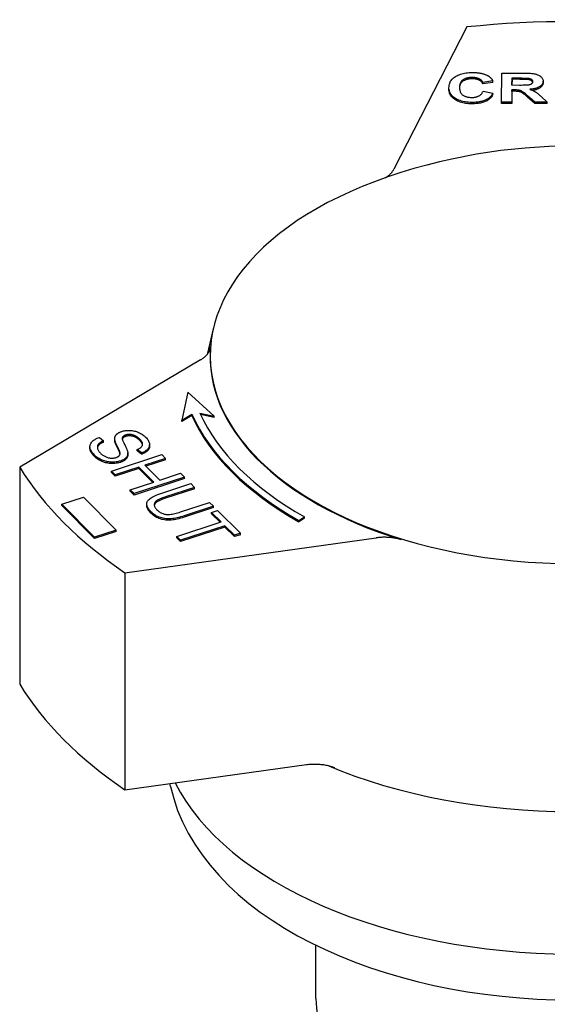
# Model space of a CAD drawing. Header units: millimetres. Extents: x 112 to 395, y 16 to 437.
# Tile 24 of 25: x 329 to 361, y 263 to 322. Entities that reach past the tile are written whole.
import ezdxf

# ---------------------------------------------------------------- set-up
doc = ezdxf.new("R2010")
doc.units = ezdxf.units.MM
doc.layers.add('Detail', color=2, linetype='Continuous')

msp = doc.modelspace()

# ---------------------------------------------------------------- linework, layer by layer
at = {"layer": 'Detail'}
for p, q in [((355.746, 321.894), (351.331, 313.3)), ((357.839, 317.361), (357.851, 319.11)), ((357.851, 319.11), (359.148, 319.107)), ((358.462, 318.369), (358.465, 318.813)), ((358.465, 318.731), (358.463, 318.369)), ((358.465, 318.813), (358.946, 318.812)), ((358.465, 318.731), (358.465, 318.813)), ((358.946, 318.73), (358.465, 318.731)), ((359.397, 318.724), (359.397, 318.805)), ((354.658, 318.139), (354.658, 318.221)), ((357.308, 318.63), (356.699, 318.548)), ((356.699, 318.466), (356.699, 318.548)), ((357.308, 318.548), (356.699, 318.466)), ((357.308, 318.548), (357.308, 318.63)), ((358.918, 318.368), (358.462, 318.369)), ((360.344, 318.535), (360.344, 318.616)), ((356.716, 318.008), (357.313, 317.898)), ((357.313, 317.816), (357.313, 317.898)), ((358.46, 318.09), (358.455, 317.36)), ((358.46, 318.008), (358.455, 317.278)), ((358.586, 318.09), (358.46, 318.09)), ((358.46, 318.008), (358.46, 318.09)), ((358.586, 318.008), (358.46, 318.008)), ((359.847, 317.356), (359.406, 317.739)), ((359.847, 317.274), (359.406, 317.657)), ((360.215, 317.697), (360.584, 317.355)), ((358.455, 317.36), (357.839, 317.361)), ((357.839, 317.279), (357.839, 317.361)), ((358.455, 317.278), (357.839, 317.279)), ((358.455, 317.278), (358.455, 317.36)), ((360.584, 317.355), (359.847, 317.356)), ((359.847, 317.274), (359.847, 317.356)), ((360.584, 317.273), (359.847, 317.274)), ((360.584, 317.273), (360.584, 317.355)), ((340.447, 303.739), (340.061, 302.121)), ((339.658, 301.786), (328.742, 295.31)), ((338.895, 299.848), (338.525, 298.141)), ((340.482, 298.388), (338.895, 299.848)), ((338.525, 298.141), (339.128, 298.51)), ((339.128, 298.428), (339.128, 298.51)), ((339.616, 298.572), (340.482, 298.388)), ((339.128, 298.428), (338.525, 298.059)), ((338.525, 298.059), (338.525, 298.141)), ((340.482, 298.306), (339.658, 298.481)), ((340.482, 298.306), (340.482, 298.388)), ((333.552, 297.108), (333.802, 296.901)), ((333.802, 296.819), (333.802, 296.901)), ((334.479, 296.946), (334.479, 297.028)), ((334.48, 296.916), (334.48, 296.998)), ((334.939, 297.01), (334.939, 297.092)), ((332.982, 296.462), (332.982, 296.544)), ((334.787, 296.155), (334.787, 296.237)), ((335.27, 296.066), (335.27, 296.148)), ((336.091, 296.168), (335.841, 296.378)), ((335.841, 296.297), (335.841, 296.378)), ((336.091, 296.086), (335.841, 296.297)), ((336.091, 296.086), (336.091, 296.168)), ((336.586, 296.58), (336.586, 296.662)), ((334.283, 295.076), (337.321, 296.072)), ((337.551, 295.841), (336.303, 295.432)), ((337.551, 295.759), (336.365, 295.37)), ((337.321, 296.072), (337.551, 295.841)), ((337.551, 295.759), (337.551, 295.841)), ((328.742, 295.31), (328.742, 282.204)), ((334.513, 294.844), (334.283, 295.076)), ((334.283, 294.994), (334.283, 295.076)), ((334.513, 294.763), (334.283, 294.994)), ((335.944, 295.314), (334.513, 294.844)), ((335.944, 295.232), (334.513, 294.763)), ((336.845, 294.411), (335.944, 295.314)), ((335.944, 295.232), (335.944, 295.314)), ((336.783, 294.391), (335.944, 295.232)), ((336.303, 295.432), (337.204, 294.529)), ((337.204, 294.529), (338.452, 294.938)), ((338.452, 294.938), (338.682, 294.707)), ((334.513, 294.763), (334.513, 294.844)), ((335.414, 293.941), (336.845, 294.411)), ((338.682, 294.707), (335.644, 293.71)), ((338.682, 294.625), (335.644, 293.628)), ((338.682, 294.625), (338.682, 294.707)), ((335.644, 293.71), (335.414, 293.941)), ((335.414, 293.859), (335.414, 293.941)), ((335.644, 293.628), (335.414, 293.859)), ((337.314, 293.743), (339.069, 294.319)), ((339.3, 294.088), (337.547, 293.513)), ((339.3, 294.006), (337.547, 293.431)), ((339.069, 294.319), (339.3, 294.088)), ((339.3, 294.006), (339.3, 294.088)), ((331.284, 293.074), (332.588, 293.499)), ((332.588, 293.499), (334.567, 291.505)), ((335.644, 293.628), (335.644, 293.71)), ((338.453, 292.604), (340.206, 293.18)), ((340.206, 293.18), (340.436, 292.949)), ((333.263, 291.08), (331.284, 293.074)), ((331.284, 292.992), (331.284, 293.074)), ((333.263, 290.998), (331.284, 292.992)), ((336.415, 292.999), (336.415, 293.081)), ((340.436, 292.949), (338.681, 292.373)), ((340.436, 292.867), (338.681, 292.291)), ((340.33, 292.577), (340.689, 292.695)), ((340.903, 292.003), (340.33, 292.577)), ((340.33, 292.495), (340.33, 292.577)), ((340.436, 292.867), (340.436, 292.949)), ((340.689, 292.695), (342.067, 291.314)), ((338.224, 291.124), (340.903, 292.003)), ((340.841, 291.983), (340.33, 292.495)), ((345.588, 292.097), (345.939, 292.302)), ((345.939, 292.22), (345.588, 292.015)), ((345.588, 292.015), (345.588, 292.097)), ((345.939, 292.22), (345.939, 292.302)), ((334.567, 291.505), (333.263, 291.08)), ((334.567, 291.423), (333.263, 290.998)), ((334.567, 291.423), (334.567, 291.505)), ((341.133, 291.772), (338.454, 290.893)), ((341.133, 291.69), (338.454, 290.811)), ((341.708, 291.196), (341.133, 291.772)), ((341.133, 291.69), (341.133, 291.772)), ((341.708, 291.114), (341.133, 291.69)), ((333.263, 290.998), (333.263, 291.08)), ((335.098, 288.938), (350.27, 291.04)), ((338.454, 290.893), (338.224, 291.124)), ((338.224, 291.042), (338.224, 291.124)), ((338.454, 290.811), (338.224, 291.042)), ((338.454, 290.811), (338.454, 290.893)), ((342.067, 291.314), (341.708, 291.196)), ((342.067, 291.232), (341.708, 291.114)), ((341.708, 291.114), (341.708, 291.196)), ((342.067, 291.232), (342.067, 291.314)), ((335.098, 288.938), (335.098, 275.831)), ((335.098, 275.831), (346.05, 277.349)), ((337.852, 276.019), (337.811, 276.207)), ((346.627, 263.232), (346.627, 266.436))]:
    msp.add_line(p, q, dxfattribs=at)
at = {"layer": 'Detail', "flags": 128}
for points in [[(354.658, 318.227), (354.661, 318.298), (354.67, 318.367), (354.684, 318.433), (354.703, 318.497), (354.728, 318.557), (354.759, 318.615), (354.795, 318.67), (354.836, 318.723), (354.883, 318.772), (354.935, 318.819), (354.992, 318.863), (355.055, 318.905), (355.123, 318.943), (355.194, 318.978), (355.268, 319.01), (355.346, 319.038), (355.427, 319.063), (355.512, 319.085), (355.6, 319.103), (355.691, 319.118), (355.786, 319.129), (355.884, 319.137), (355.986, 319.142), (356.091, 319.144)], [(356.059, 318.842), (356.004, 318.842), (355.95, 318.839), (355.897, 318.834), (355.847, 318.827), (355.798, 318.819), (355.752, 318.808), (355.706, 318.796), (355.663, 318.781), (355.621, 318.765), (355.582, 318.747), (355.544, 318.726), (355.507, 318.704), (355.473, 318.68), (355.442, 318.653), (355.414, 318.624), (355.389, 318.592), (355.367, 318.558), (355.347, 318.522), (355.331, 318.483), (355.317, 318.442), (355.307, 318.398), (355.299, 318.352), (355.294, 318.303), (355.293, 318.252)], [(356.059, 318.76), (356.005, 318.76), (355.952, 318.757), (355.902, 318.753), (355.852, 318.746), (355.805, 318.738), (355.759, 318.728), (355.715, 318.716), (355.672, 318.703), (355.631, 318.687), (355.592, 318.67), (355.555, 318.651), (355.519, 318.63), (355.485, 318.607), (355.454, 318.582), (355.425, 318.554), (355.399, 318.524), (355.376, 318.492), (355.356, 318.458), (355.339, 318.421), (355.324, 318.382), (355.312, 318.341), (355.303, 318.297), (355.297, 318.251), (355.293, 318.203)], [(356.699, 318.548), (356.689, 318.57), (356.678, 318.591), (356.665, 318.612), (356.651, 318.632), (356.634, 318.651), (356.617, 318.669), (356.597, 318.687), (356.576, 318.704), (356.553, 318.72), (356.529, 318.735), (356.503, 318.749), (356.475, 318.763), (356.446, 318.775), (356.416, 318.787), (356.384, 318.797), (356.352, 318.807), (356.319, 318.815), (356.285, 318.822), (356.25, 318.828), (356.214, 318.833), (356.177, 318.837), (356.139, 318.84), (356.099, 318.842), (356.059, 318.842)], [(356.699, 318.466), (356.689, 318.488), (356.678, 318.509), (356.665, 318.53), (356.651, 318.55), (356.634, 318.569), (356.617, 318.588), (356.597, 318.605), (356.576, 318.622), (356.553, 318.638), (356.529, 318.653), (356.503, 318.667), (356.475, 318.681), (356.446, 318.693), (356.416, 318.705), (356.384, 318.715), (356.352, 318.725), (356.319, 318.733), (356.285, 318.74), (356.25, 318.746), (356.214, 318.751), (356.177, 318.755), (356.139, 318.758), (356.099, 318.76), (356.059, 318.76)], [(356.091, 319.144), (356.138, 319.143), (356.183, 319.142), (356.228, 319.14), (356.272, 319.138), (356.315, 319.135), (356.357, 319.131), (356.399, 319.127), (356.44, 319.122), (356.481, 319.116), (356.52, 319.11), (356.559, 319.103), (356.597, 319.095), (356.635, 319.087), (356.672, 319.078), (356.708, 319.068), (356.743, 319.058), (356.777, 319.047), (356.811, 319.036), (356.844, 319.023), (356.877, 319.01), (356.908, 318.997), (356.939, 318.983), (356.97, 318.968), (356.999, 318.952)], [(356.999, 318.952), (357.016, 318.943), (357.033, 318.933), (357.049, 318.923), (357.065, 318.912), (357.081, 318.901), (357.096, 318.89), (357.111, 318.878), (357.125, 318.866), (357.139, 318.854), (357.153, 318.842), (357.166, 318.829), (357.18, 318.816), (357.192, 318.802), (357.205, 318.788), (357.217, 318.774), (357.228, 318.759), (357.239, 318.744), (357.25, 318.729), (357.261, 318.713), (357.271, 318.697), (357.281, 318.681), (357.291, 318.664), (357.3, 318.648), (357.308, 318.63)], [(358.946, 318.812), (358.977, 318.812), (359.007, 318.812), (359.035, 318.812), (359.063, 318.811), (359.089, 318.811), (359.115, 318.811), (359.139, 318.811), (359.163, 318.811), (359.185, 318.811), (359.206, 318.81), (359.227, 318.81), (359.246, 318.81), (359.264, 318.81), (359.282, 318.809), (359.298, 318.809), (359.313, 318.809), (359.327, 318.808), (359.34, 318.808), (359.352, 318.808), (359.363, 318.807), (359.373, 318.807), (359.382, 318.806), (359.39, 318.806), (359.397, 318.805)], [(359.397, 318.724), (359.39, 318.724), (359.382, 318.724), (359.373, 318.725), (359.363, 318.725), (359.352, 318.726), (359.34, 318.726), (359.327, 318.726), (359.313, 318.727), (359.298, 318.727), (359.282, 318.727), (359.264, 318.728), (359.246, 318.728), (359.227, 318.728), (359.206, 318.728), (359.185, 318.729), (359.163, 318.729), (359.139, 318.729), (359.115, 318.729), (359.089, 318.729), (359.063, 318.729), (359.035, 318.73), (359.007, 318.73), (358.977, 318.73), (358.946, 318.73)], [(359.148, 319.107), (359.267, 319.106), (359.377, 319.104), (359.478, 319.1), (359.571, 319.095), (359.656, 319.088), (359.732, 319.079), (359.8, 319.07), (359.859, 319.058), (359.913, 319.045), (359.964, 319.03), (360.012, 319.012), (360.058, 318.992), (360.101, 318.97), (360.141, 318.946), (360.178, 318.919), (360.213, 318.89), (360.244, 318.86), (360.271, 318.828), (360.293, 318.795), (360.312, 318.761), (360.326, 318.726), (360.337, 318.69), (360.343, 318.652), (360.344, 318.614)], [(359.397, 318.805), (359.422, 318.803), (359.445, 318.799), (359.467, 318.795), (359.489, 318.791), (359.51, 318.786), (359.529, 318.78), (359.548, 318.774), (359.566, 318.768), (359.583, 318.761), (359.599, 318.753), (359.614, 318.744), (359.628, 318.736), (359.641, 318.726), (359.653, 318.716), (359.664, 318.706), (359.674, 318.695), (359.682, 318.684), (359.69, 318.672), (359.696, 318.66), (359.701, 318.648), (359.705, 318.635), (359.707, 318.621), (359.709, 318.607), (359.71, 318.593)], [(359.705, 318.552), (359.701, 318.564), (359.697, 318.575), (359.692, 318.586), (359.686, 318.596), (359.679, 318.606), (359.671, 318.616), (359.663, 318.625), (359.653, 318.634), (359.643, 318.643), (359.632, 318.651), (359.619, 318.659), (359.607, 318.667), (359.593, 318.674), (359.579, 318.68), (359.564, 318.687), (359.548, 318.692), (359.532, 318.698), (359.515, 318.703), (359.497, 318.707), (359.478, 318.711), (359.459, 318.715), (359.439, 318.718), (359.419, 318.721), (359.397, 318.724)], [(356.042, 317.336), (355.942, 317.338), (355.846, 317.343), (355.752, 317.351), (355.661, 317.363), (355.574, 317.378), (355.489, 317.396), (355.408, 317.418), (355.329, 317.443), (355.254, 317.471), (355.181, 317.503), (355.111, 317.538), (355.045, 317.576), (354.983, 317.617), (354.926, 317.66), (354.875, 317.706), (354.829, 317.754), (354.788, 317.805), (354.753, 317.858), (354.724, 317.914), (354.7, 317.971), (354.681, 318.032), (354.668, 318.094), (354.66, 318.159), (354.658, 318.227)], [(356.042, 317.254), (355.942, 317.256), (355.846, 317.261), (355.752, 317.269), (355.661, 317.281), (355.574, 317.296), (355.489, 317.315), (355.408, 317.336), (355.329, 317.361), (355.254, 317.389), (355.181, 317.421), (355.111, 317.456), (355.045, 317.494), (354.983, 317.535), (354.926, 317.579), (354.875, 317.624), (354.829, 317.673), (354.788, 317.723), (354.753, 317.776), (354.724, 317.832), (354.7, 317.89), (354.681, 317.95), (354.668, 318.012), (354.66, 318.078), (354.658, 318.145)], [(355.293, 318.252), (355.294, 318.198), (355.298, 318.147), (355.305, 318.098), (355.314, 318.052), (355.327, 318.009), (355.343, 317.968), (355.361, 317.93), (355.383, 317.894), (355.407, 317.861), (355.434, 317.831), (355.464, 317.804), (355.497, 317.779), (355.533, 317.756), (355.57, 317.736), (355.609, 317.717), (355.649, 317.7), (355.692, 317.686), (355.736, 317.673), (355.782, 317.662), (355.829, 317.653), (355.879, 317.646), (355.93, 317.641), (355.982, 317.638), (356.037, 317.637)], [(359.71, 318.593), (359.708, 318.573), (359.705, 318.555), (359.7, 318.537), (359.693, 318.521), (359.684, 318.505), (359.674, 318.489), (359.661, 318.475), (359.646, 318.462), (359.629, 318.449), (359.611, 318.437), (359.592, 318.427), (359.571, 318.417), (359.548, 318.408), (359.525, 318.4), (359.499, 318.394), (359.472, 318.388), (359.439, 318.383), (359.396, 318.379), (359.342, 318.375), (359.278, 318.372), (359.204, 318.37), (359.119, 318.369), (359.023, 318.368), (358.918, 318.368)], [(360.344, 318.614), (360.343, 318.582), (360.338, 318.551), (360.331, 318.52), (360.321, 318.491), (360.308, 318.462), (360.293, 318.435), (360.275, 318.408), (360.253, 318.383), (360.229, 318.358), (360.203, 318.334), (360.173, 318.312), (360.141, 318.29), (360.106, 318.269), (360.068, 318.25), (360.028, 318.232), (359.984, 318.215), (359.938, 318.2), (359.889, 318.185), (359.837, 318.173), (359.783, 318.161), (359.725, 318.151), (359.665, 318.143), (359.602, 318.135), (359.537, 318.129)], [(359.537, 318.129), (359.569, 318.118), (359.601, 318.106), (359.632, 318.095), (359.662, 318.083), (359.691, 318.071), (359.719, 318.059), (359.746, 318.046), (359.772, 318.034), (359.797, 318.021), (359.821, 318.008), (359.844, 317.995), (359.866, 317.982), (359.888, 317.967), (359.911, 317.951), (359.936, 317.934), (359.962, 317.914), (359.989, 317.893), (360.018, 317.87), (360.048, 317.846), (360.079, 317.819), (360.111, 317.791), (360.144, 317.762), (360.179, 317.73), (360.215, 317.697)], [(360.344, 318.532), (360.343, 318.503), (360.34, 318.475), (360.334, 318.448), (360.326, 318.422), (360.316, 318.396), (360.303, 318.371), (360.289, 318.347), (360.272, 318.323), (360.253, 318.3), (360.232, 318.278), (360.208, 318.257), (360.183, 318.237), (360.155, 318.217), (360.125, 318.198), (360.092, 318.18), (360.058, 318.163), (360.021, 318.147), (359.982, 318.132), (359.941, 318.119), (359.898, 318.106), (359.852, 318.094), (359.805, 318.084), (359.755, 318.074), (359.702, 318.066)], [(356.037, 317.637), (356.077, 317.638), (356.117, 317.639), (356.156, 317.642), (356.193, 317.647), (356.23, 317.652), (356.266, 317.659), (356.301, 317.667), (356.335, 317.676), (356.368, 317.687), (356.4, 317.699), (356.431, 317.712), (356.461, 317.726), (356.489, 317.742), (356.517, 317.759), (356.543, 317.777), (356.568, 317.797), (356.591, 317.819), (356.613, 317.841), (356.634, 317.865), (356.653, 317.891), (356.671, 317.918), (356.687, 317.946), (356.702, 317.976), (356.716, 318.008)], [(357.313, 317.898), (357.288, 317.851), (357.261, 317.807), (357.232, 317.764), (357.2, 317.724), (357.165, 317.685), (357.128, 317.649), (357.089, 317.614), (357.046, 317.582), (357.002, 317.552), (356.955, 317.523), (356.905, 317.497), (356.853, 317.473), (356.798, 317.451), (356.741, 317.431), (356.682, 317.413), (356.62, 317.396), (356.556, 317.382), (356.49, 317.37), (356.421, 317.359), (356.35, 317.35), (356.276, 317.344), (356.201, 317.339), (356.122, 317.336), (356.042, 317.336)], [(357.313, 317.816), (357.288, 317.77), (357.261, 317.725), (357.232, 317.682), (357.2, 317.642), (357.165, 317.603), (357.128, 317.567), (357.089, 317.532), (357.046, 317.5), (357.002, 317.47), (356.955, 317.442), (356.905, 317.415), (356.853, 317.391), (356.798, 317.369), (356.741, 317.349), (356.682, 317.331), (356.62, 317.314), (356.556, 317.3), (356.49, 317.288), (356.421, 317.277), (356.35, 317.269), (356.276, 317.262), (356.201, 317.257), (356.122, 317.255), (356.042, 317.254)], [(359.406, 317.739), (359.349, 317.787), (359.297, 317.832), (359.249, 317.871), (359.206, 317.906), (359.168, 317.935), (359.134, 317.961), (359.105, 317.981), (359.081, 317.997), (359.059, 318.01), (359.037, 318.021), (359.015, 318.032), (358.992, 318.042), (358.969, 318.05), (358.945, 318.058), (358.921, 318.064), (358.897, 318.07), (358.871, 318.074), (358.841, 318.078), (358.807, 318.082), (358.77, 318.085), (358.73, 318.087), (358.685, 318.089), (358.637, 318.09), (358.586, 318.09)], [(359.406, 317.657), (359.349, 317.706), (359.297, 317.75), (359.249, 317.789), (359.206, 317.824), (359.168, 317.854), (359.134, 317.879), (359.105, 317.899), (359.081, 317.915), (359.059, 317.928), (359.037, 317.94), (359.015, 317.95), (358.992, 317.96), (358.969, 317.969), (358.945, 317.976), (358.921, 317.983), (358.897, 317.988), (358.871, 317.993), (358.841, 317.997), (358.807, 318), (358.77, 318.003), (358.73, 318.005), (358.685, 318.007), (358.637, 318.008), (358.586, 318.008)], [(374.094, 312.545), (373.29, 312.835), (372.497, 313.099), (371.714, 313.337), (370.941, 313.553), (370.176, 313.746), (369.419, 313.919), (367.927, 314.208), (366.457, 314.427), (365.004, 314.579), (363.563, 314.669), (362.127, 314.699), (360.692, 314.669), (359.251, 314.579), (357.798, 314.427), (356.328, 314.208), (354.836, 313.919), (354.079, 313.746), (353.314, 313.553), (352.541, 313.337), (351.758, 313.099), (350.965, 312.835), (350.161, 312.545)], [(350.781, 312.771), (350.813, 312.789), (350.844, 312.808), (350.875, 312.827), (350.904, 312.847), (350.933, 312.867), (350.962, 312.887), (350.989, 312.908), (351.016, 312.929), (351.042, 312.95), (351.067, 312.971), (351.091, 312.993), (351.115, 313.015), (351.138, 313.038), (351.159, 313.06), (351.181, 313.083), (351.201, 313.107), (351.22, 313.13), (351.239, 313.154), (351.256, 313.177), (351.273, 313.202), (351.289, 313.226), (351.304, 313.25), (351.318, 313.275), (351.331, 313.3)], [(339.658, 301.786), (339.702, 301.812), (339.744, 301.84), (339.785, 301.868), (339.825, 301.897), (339.863, 301.927), (339.899, 301.957), (339.934, 301.988), (339.968, 302.019), (339.999, 302.051), (340.029, 302.083), (340.057, 302.116), (340.084, 302.15), (340.109, 302.184), (340.132, 302.218), (340.153, 302.253), (340.172, 302.288), (340.19, 302.323), (340.206, 302.359), (340.219, 302.395), (340.231, 302.431), (340.241, 302.467), (340.249, 302.503), (340.255, 302.54), (340.259, 302.577)], [(334.48, 296.998), (334.479, 297.025), (334.479, 297.051), (334.481, 297.076), (334.485, 297.101), (334.491, 297.125), (334.498, 297.149), (334.507, 297.172), (334.518, 297.194), (334.53, 297.216), (334.544, 297.237), (334.559, 297.257), (334.577, 297.277), (334.595, 297.296), (334.615, 297.314), (334.637, 297.332), (334.66, 297.349), (334.684, 297.366), (334.71, 297.381), (334.737, 297.396), (334.765, 297.411), (334.795, 297.425), (334.826, 297.438), (334.859, 297.45), (334.893, 297.462)], [(334.893, 297.462), (334.952, 297.479), (335.012, 297.494), (335.073, 297.507), (335.135, 297.516), (335.199, 297.523), (335.264, 297.527), (335.331, 297.529), (335.399, 297.528), (335.467, 297.524), (335.534, 297.517), (335.6, 297.507), (335.666, 297.493), (335.731, 297.477), (335.795, 297.457), (335.858, 297.434), (335.921, 297.408), (335.981, 297.38), (336.04, 297.349), (336.096, 297.317), (336.151, 297.282), (336.202, 297.245), (336.252, 297.206), (336.3, 297.165), (336.345, 297.122)], [(333.266, 296.027), (333.21, 296.086), (333.16, 296.143), (333.116, 296.2), (333.079, 296.255), (333.047, 296.309), (333.022, 296.362), (333.003, 296.413), (332.99, 296.464), (332.984, 296.513), (332.983, 296.561), (332.988, 296.609), (332.999, 296.655), (333.016, 296.701), (333.039, 296.746), (333.067, 296.79), (333.102, 296.833), (333.142, 296.874), (333.186, 296.914), (333.236, 296.951), (333.29, 296.986), (333.348, 297.02), (333.412, 297.051), (333.48, 297.081), (333.552, 297.108)], [(333.802, 296.901), (333.751, 296.878), (333.703, 296.855), (333.659, 296.831), (333.62, 296.807), (333.584, 296.782), (333.552, 296.757), (333.523, 296.731), (333.499, 296.705), (333.479, 296.679), (333.462, 296.651), (333.448, 296.621), (333.439, 296.59), (333.433, 296.558), (333.431, 296.524), (333.433, 296.489), (333.438, 296.453), (333.447, 296.416), (333.459, 296.378), (333.476, 296.341), (333.496, 296.304), (333.52, 296.267), (333.548, 296.23), (333.579, 296.193), (333.614, 296.155)], [(333.802, 296.819), (333.774, 296.807), (333.747, 296.794), (333.721, 296.782), (333.696, 296.769), (333.673, 296.756), (333.65, 296.743), (333.629, 296.73), (333.608, 296.717), (333.589, 296.704), (333.571, 296.691), (333.554, 296.677), (333.539, 296.664), (333.524, 296.65), (333.51, 296.636), (333.498, 296.622), (333.486, 296.608), (333.476, 296.593), (333.467, 296.578), (333.459, 296.563), (333.451, 296.547), (333.445, 296.531), (333.44, 296.514), (333.436, 296.497), (333.434, 296.479)], [(334.48, 296.916), (334.479, 296.917), (334.479, 296.919), (334.479, 296.92), (334.479, 296.921), (334.479, 296.922), (334.479, 296.924), (334.479, 296.925), (334.479, 296.926), (334.479, 296.927), (334.479, 296.929), (334.479, 296.93), (334.479, 296.931), (334.479, 296.932), (334.479, 296.934), (334.479, 296.935), (334.479, 296.936), (334.479, 296.937), (334.479, 296.939), (334.479, 296.94), (334.479, 296.941), (334.479, 296.942), (334.479, 296.943), (334.479, 296.945), (334.479, 296.946)], [(334.787, 296.237), (334.783, 296.253), (334.776, 296.271), (334.769, 296.292), (334.759, 296.315), (334.748, 296.342), (334.736, 296.37), (334.722, 296.402), (334.706, 296.436), (334.688, 296.472), (334.669, 296.511), (334.648, 296.553), (334.626, 296.597), (334.603, 296.642), (334.583, 296.685), (334.564, 296.725), (334.547, 296.764), (334.532, 296.8), (334.519, 296.835), (334.508, 296.867), (334.499, 296.897), (334.491, 296.926), (334.485, 296.952), (334.482, 296.976), (334.48, 296.998)], [(334.787, 296.155), (334.783, 296.171), (334.776, 296.189), (334.769, 296.21), (334.759, 296.233), (334.748, 296.26), (334.736, 296.288), (334.722, 296.32), (334.706, 296.354), (334.688, 296.39), (334.669, 296.429), (334.648, 296.471), (334.626, 296.516), (334.603, 296.56), (334.583, 296.603), (334.564, 296.643), (334.547, 296.682), (334.532, 296.718), (334.519, 296.753), (334.508, 296.785), (334.499, 296.815), (334.491, 296.844), (334.485, 296.87), (334.482, 296.894), (334.48, 296.916)], [(334.939, 297.092), (334.934, 297.074), (334.932, 297.052), (334.933, 297.028), (334.937, 297), (334.944, 296.97), (334.954, 296.936), (334.966, 296.9), (334.982, 296.86), (335, 296.818), (335.021, 296.772), (335.046, 296.723), (335.072, 296.672), (335.1, 296.62), (335.125, 296.571), (335.148, 296.524), (335.169, 296.48), (335.189, 296.439), (335.206, 296.4), (335.22, 296.363), (335.233, 296.33), (335.244, 296.299), (335.253, 296.27), (335.26, 296.244), (335.264, 296.221)], [(334.939, 297.01), (334.939, 297.01), (334.939, 297.01), (334.938, 297.01), (334.938, 297.009), (334.938, 297.009), (334.938, 297.009), (334.938, 297.009), (334.938, 297.008), (334.938, 297.008), (334.938, 297.008), (334.938, 297.008), (334.938, 297.007), (334.938, 297.007), (334.938, 297.007), (334.937, 297.006), (334.937, 297.006), (334.937, 297.006), (334.937, 297.006), (334.937, 297.005), (334.937, 297.005), (334.937, 297.005), (334.937, 297.004), (334.937, 297.004), (334.937, 297.004)], [(335.142, 297.249), (335.129, 297.244), (335.116, 297.24), (335.103, 297.235), (335.091, 297.23), (335.079, 297.224), (335.068, 297.219), (335.057, 297.213), (335.046, 297.208), (335.036, 297.202), (335.027, 297.196), (335.018, 297.189), (335.009, 297.183), (335.001, 297.176), (334.993, 297.169), (334.986, 297.163), (334.979, 297.155), (334.972, 297.148), (334.966, 297.141), (334.96, 297.133), (334.955, 297.125), (334.95, 297.117), (334.946, 297.109), (334.942, 297.101), (334.939, 297.092)], [(335.142, 297.167), (335.129, 297.163), (335.116, 297.158), (335.103, 297.153), (335.091, 297.148), (335.079, 297.143), (335.068, 297.137), (335.057, 297.131), (335.046, 297.126), (335.036, 297.12), (335.027, 297.114), (335.018, 297.107), (335.009, 297.101), (335.001, 297.094), (334.993, 297.088), (334.986, 297.081), (334.979, 297.074), (334.972, 297.066), (334.966, 297.059), (334.96, 297.051), (334.955, 297.043), (334.95, 297.035), (334.946, 297.027), (334.942, 297.019), (334.939, 297.01)], [(336, 296.996), (335.965, 297.03), (335.929, 297.062), (335.894, 297.091), (335.858, 297.119), (335.822, 297.144), (335.785, 297.167), (335.748, 297.187), (335.711, 297.206), (335.674, 297.222), (335.636, 297.237), (335.598, 297.249), (335.56, 297.258), (335.522, 297.266), (335.484, 297.273), (335.448, 297.277), (335.411, 297.281), (335.376, 297.282), (335.34, 297.282), (335.306, 297.281), (335.272, 297.277), (335.239, 297.273), (335.206, 297.266), (335.174, 297.258), (335.142, 297.249)], [(336, 296.914), (335.965, 296.948), (335.929, 296.98), (335.894, 297.009), (335.858, 297.037), (335.822, 297.062), (335.785, 297.085), (335.748, 297.106), (335.711, 297.124), (335.674, 297.14), (335.636, 297.155), (335.598, 297.167), (335.56, 297.176), (335.522, 297.184), (335.484, 297.191), (335.448, 297.195), (335.411, 297.199), (335.376, 297.2), (335.34, 297.2), (335.306, 297.199), (335.272, 297.195), (335.239, 297.191), (335.206, 297.184), (335.174, 297.177), (335.142, 297.167)], [(335.841, 296.378), (335.885, 296.397), (335.926, 296.417), (335.963, 296.437), (335.997, 296.458), (336.029, 296.479), (336.056, 296.501), (336.081, 296.523), (336.103, 296.546), (336.121, 296.569), (336.136, 296.593), (336.148, 296.618), (336.157, 296.643), (336.163, 296.668), (336.165, 296.695), (336.164, 296.722), (336.159, 296.749), (336.151, 296.778), (336.14, 296.807), (336.125, 296.837), (336.107, 296.867), (336.085, 296.898), (336.06, 296.93), (336.032, 296.963), (336, 296.996)], [(336.161, 296.658), (336.159, 296.668), (336.157, 296.678), (336.154, 296.688), (336.151, 296.698), (336.147, 296.708), (336.143, 296.718), (336.138, 296.728), (336.134, 296.738), (336.128, 296.749), (336.123, 296.759), (336.116, 296.77), (336.11, 296.78), (336.103, 296.791), (336.096, 296.802), (336.088, 296.813), (336.08, 296.824), (336.071, 296.835), (336.062, 296.846), (336.053, 296.857), (336.043, 296.868), (336.033, 296.88), (336.022, 296.891), (336.011, 296.903), (336, 296.914)], [(336.345, 297.122), (336.391, 297.073), (336.432, 297.025), (336.468, 296.978), (336.499, 296.93), (336.526, 296.883), (336.548, 296.837), (336.565, 296.79), (336.577, 296.744), (336.584, 296.699), (336.586, 296.654), (336.582, 296.611), (336.573, 296.569), (336.559, 296.528), (336.539, 296.487), (336.514, 296.448), (336.484, 296.41), (336.449, 296.374), (336.41, 296.339), (336.367, 296.306), (336.32, 296.275), (336.269, 296.245), (336.214, 296.218), (336.155, 296.192), (336.091, 296.168)], [(333.266, 295.945), (333.243, 295.969), (333.22, 295.992), (333.199, 296.016), (333.179, 296.039), (333.16, 296.062), (333.141, 296.085), (333.124, 296.107), (333.108, 296.13), (333.092, 296.152), (333.078, 296.174), (333.065, 296.196), (333.052, 296.217), (333.041, 296.239), (333.031, 296.26), (333.022, 296.281), (333.013, 296.302), (333.006, 296.322), (333, 296.343), (332.994, 296.363), (332.99, 296.383), (332.987, 296.403), (332.984, 296.423), (332.983, 296.442), (332.982, 296.462)], [(333.614, 296.155), (333.648, 296.123), (333.682, 296.093), (333.718, 296.064), (333.755, 296.037), (333.793, 296.011), (333.833, 295.988), (333.873, 295.965), (333.915, 295.945), (333.958, 295.926), (334, 295.909), (334.042, 295.895), (334.084, 295.883), (334.127, 295.873), (334.169, 295.865), (334.211, 295.859), (334.253, 295.856), (334.295, 295.854), (334.335, 295.854), (334.375, 295.856), (334.415, 295.86), (334.453, 295.865), (334.49, 295.872), (334.527, 295.881), (334.563, 295.892)], [(334.563, 295.892), (334.586, 295.9), (334.608, 295.909), (334.629, 295.918), (334.649, 295.927), (334.668, 295.937), (334.685, 295.948), (334.701, 295.959), (334.717, 295.97), (334.731, 295.982), (334.743, 295.995), (334.755, 296.008), (334.766, 296.021), (334.775, 296.035), (334.783, 296.05), (334.789, 296.065), (334.794, 296.082), (334.798, 296.098), (334.801, 296.116), (334.802, 296.134), (334.802, 296.154), (334.8, 296.173), (334.797, 296.194), (334.793, 296.215), (334.787, 296.237)], [(334.799, 296.101), (334.798, 296.103), (334.798, 296.105), (334.798, 296.108), (334.797, 296.11), (334.797, 296.112), (334.797, 296.114), (334.796, 296.116), (334.796, 296.119), (334.795, 296.121), (334.795, 296.123), (334.794, 296.125), (334.794, 296.127), (334.793, 296.13), (334.793, 296.132), (334.792, 296.134), (334.792, 296.137), (334.791, 296.139), (334.791, 296.141), (334.79, 296.143), (334.79, 296.146), (334.789, 296.148), (334.788, 296.15), (334.788, 296.153), (334.787, 296.155)], [(335.264, 296.221), (335.268, 296.189), (335.27, 296.158), (335.269, 296.129), (335.267, 296.099), (335.263, 296.071), (335.256, 296.044), (335.248, 296.017), (335.238, 295.991), (335.226, 295.966), (335.211, 295.941), (335.195, 295.918), (335.177, 295.895), (335.157, 295.873), (335.135, 295.852), (335.111, 295.832), (335.086, 295.812), (335.059, 295.793), (335.03, 295.775), (334.999, 295.757), (334.966, 295.741), (334.932, 295.725), (334.896, 295.71), (334.858, 295.695), (334.819, 295.681)], [(336.586, 296.58), (336.585, 296.554), (336.582, 296.529), (336.577, 296.504), (336.571, 296.479), (336.563, 296.455), (336.552, 296.431), (336.54, 296.407), (336.526, 296.384), (336.51, 296.361), (336.493, 296.339), (336.473, 296.317), (336.452, 296.295), (336.43, 296.274), (336.406, 296.254), (336.381, 296.234), (336.355, 296.215), (336.327, 296.197), (336.297, 296.179), (336.266, 296.162), (336.234, 296.146), (336.201, 296.13), (336.166, 296.115), (336.129, 296.1), (336.091, 296.086)], [(334.819, 295.681), (334.757, 295.663), (334.694, 295.647), (334.629, 295.634), (334.563, 295.624), (334.495, 295.617), (334.425, 295.612), (334.354, 295.61), (334.282, 295.611), (334.209, 295.615), (334.136, 295.622), (334.065, 295.632), (333.994, 295.646), (333.925, 295.662), (333.855, 295.682), (333.787, 295.705), (333.72, 295.731), (333.654, 295.76), (333.591, 295.791), (333.53, 295.824), (333.472, 295.86), (333.417, 295.898), (333.364, 295.939), (333.314, 295.982), (333.266, 296.027)], [(334.819, 295.6), (334.757, 295.581), (334.694, 295.565), (334.629, 295.552), (334.563, 295.542), (334.495, 295.535), (334.425, 295.53), (334.354, 295.528), (334.282, 295.529), (334.209, 295.533), (334.136, 295.54), (334.065, 295.55), (333.994, 295.564), (333.925, 295.58), (333.855, 295.6), (333.787, 295.623), (333.72, 295.649), (333.654, 295.678), (333.591, 295.709), (333.53, 295.742), (333.472, 295.778), (333.417, 295.816), (333.364, 295.857), (333.314, 295.9), (333.266, 295.945)], [(335.27, 296.066), (335.269, 296.039), (335.266, 296.013), (335.262, 295.987), (335.257, 295.962), (335.249, 295.938), (335.24, 295.915), (335.23, 295.892), (335.218, 295.87), (335.204, 295.848), (335.189, 295.827), (335.172, 295.807), (335.153, 295.787), (335.133, 295.768), (335.112, 295.75), (335.089, 295.732), (335.065, 295.715), (335.039, 295.698), (335.012, 295.682), (334.983, 295.667), (334.953, 295.652), (334.922, 295.638), (334.889, 295.625), (334.854, 295.612), (334.819, 295.6)], [(336.668, 292.616), (336.61, 292.677), (336.561, 292.736), (336.518, 292.794), (336.483, 292.851), (336.455, 292.906), (336.434, 292.96), (336.421, 293.013), (336.415, 293.065), (336.417, 293.115), (336.425, 293.164), (336.44, 293.212), (336.462, 293.258), (336.491, 293.302), (336.527, 293.345), (336.57, 293.387), (336.62, 293.427), (336.677, 293.467), (336.743, 293.506), (336.817, 293.546), (336.9, 293.585), (336.991, 293.625), (337.09, 293.664), (337.198, 293.704), (337.314, 293.743)], [(337.547, 293.513), (337.452, 293.481), (337.365, 293.45), (337.286, 293.42), (337.215, 293.39), (337.152, 293.362), (337.096, 293.334), (337.048, 293.307), (337.007, 293.28), (336.973, 293.254), (336.944, 293.227), (336.919, 293.198), (336.898, 293.169), (336.882, 293.138), (336.871, 293.107), (336.864, 293.074), (336.862, 293.041), (336.865, 293.006), (336.872, 292.972), (336.884, 292.937), (336.9, 292.901), (336.921, 292.865), (336.946, 292.829), (336.977, 292.793), (337.011, 292.756)], [(337.547, 293.431), (337.488, 293.411), (337.432, 293.392), (337.379, 293.373), (337.328, 293.354), (337.281, 293.336), (337.237, 293.317), (337.195, 293.3), (337.157, 293.282), (337.121, 293.265), (337.088, 293.248), (337.059, 293.231), (337.032, 293.215), (337.008, 293.199), (336.986, 293.183), (336.966, 293.166), (336.948, 293.149), (336.932, 293.132), (336.917, 293.115), (336.904, 293.097), (336.893, 293.078), (336.884, 293.059), (336.876, 293.04), (336.87, 293.021), (336.866, 293.001)], [(336.668, 292.534), (336.647, 292.555), (336.627, 292.576), (336.608, 292.597), (336.59, 292.618), (336.573, 292.638), (336.557, 292.659), (336.542, 292.679), (336.527, 292.699), (336.514, 292.719), (336.501, 292.738), (336.489, 292.758), (336.478, 292.777), (336.468, 292.797), (336.459, 292.816), (336.45, 292.835), (336.443, 292.854), (336.436, 292.872), (336.431, 292.891), (336.426, 292.909), (336.422, 292.928), (336.419, 292.946), (336.417, 292.964), (336.415, 292.981), (336.415, 292.999)], [(338.681, 292.373), (338.568, 292.337), (338.46, 292.305), (338.356, 292.277), (338.255, 292.253), (338.159, 292.232), (338.067, 292.215), (337.979, 292.202), (337.895, 292.193), (337.813, 292.188), (337.731, 292.187), (337.65, 292.19), (337.568, 292.196), (337.487, 292.207), (337.406, 292.222), (337.325, 292.241), (337.243, 292.264), (337.164, 292.291), (337.086, 292.324), (337.011, 292.36), (336.938, 292.402), (336.867, 292.449), (336.798, 292.5), (336.732, 292.556), (336.668, 292.616)], [(337.011, 292.756), (337.054, 292.715), (337.097, 292.677), (337.141, 292.642), (337.186, 292.61), (337.232, 292.581), (337.279, 292.555), (337.326, 292.532), (337.374, 292.511), (337.423, 292.494), (337.472, 292.48), (337.523, 292.468), (337.574, 292.46), (337.627, 292.454), (337.684, 292.452), (337.745, 292.453), (337.809, 292.457), (337.877, 292.464), (337.948, 292.475), (338.023, 292.489), (338.102, 292.505), (338.184, 292.525), (338.27, 292.549), (338.36, 292.575), (338.453, 292.604)], [(338.681, 292.291), (338.568, 292.255), (338.46, 292.223), (338.356, 292.195), (338.255, 292.171), (338.159, 292.15), (338.067, 292.133), (337.979, 292.12), (337.895, 292.111), (337.813, 292.106), (337.731, 292.105), (337.65, 292.108), (337.568, 292.114), (337.487, 292.125), (337.406, 292.14), (337.325, 292.159), (337.243, 292.182), (337.164, 292.21), (337.086, 292.242), (337.011, 292.279), (336.938, 292.32), (336.867, 292.367), (336.798, 292.418), (336.732, 292.474), (336.668, 292.534)], [(351.776, 290.932), (351.718, 290.949), (351.66, 290.965), (351.601, 290.98), (351.541, 290.994), (351.48, 291.007), (351.419, 291.018), (351.357, 291.029), (351.295, 291.039), (351.232, 291.047), (351.169, 291.054), (351.105, 291.061), (351.041, 291.066), (350.976, 291.07), (350.912, 291.072), (350.847, 291.074), (350.783, 291.075), (350.718, 291.074), (350.654, 291.073), (350.589, 291.07), (350.525, 291.066), (350.461, 291.061), (350.397, 291.055), (350.334, 291.048), (350.27, 291.04)], [(346.05, 277.349), (346.123, 277.358), (346.196, 277.366), (346.269, 277.372), (346.342, 277.377), (346.416, 277.381), (346.49, 277.383), (346.564, 277.383), (346.637, 277.382), (346.711, 277.38), (346.785, 277.376), (346.858, 277.37), (346.932, 277.363), (347.004, 277.355), (347.076, 277.345), (347.148, 277.334), (347.218, 277.321), (347.288, 277.307), (347.357, 277.291), (347.425, 277.274), (347.491, 277.255), (347.557, 277.236), (347.621, 277.214), (347.684, 277.192), (347.745, 277.168)], [(337.852, 276.019), (338.038, 275.296), (338.279, 274.585), (338.572, 273.887), (338.917, 273.205), (339.31, 272.54), (339.75, 271.894), (340.234, 271.267), (340.762, 270.661), (341.331, 270.075), (341.939, 269.51), (342.585, 268.966), (343.268, 268.445), (343.986, 267.945), (344.737, 267.468), (345.52, 267.013), (346.333, 266.582), (347.175, 266.175), (348.044, 265.791), (348.939, 265.432), (349.858, 265.097), (350.8, 264.788), (351.763, 264.504), (352.744, 264.247), (353.743, 264.015), (354.757, 263.81), (355.784, 263.631), (356.823, 263.48), (357.872, 263.356), (358.929, 263.259), (359.992, 263.19), (361.059, 263.148)]]:
    msp.add_lwpolyline(points, dxfattribs=at)
at = {"layer": 'Detail'}
for centre, major_axis, start_param, end_param in [((362.009, 301.997), (-35.25, 0), 4.525845, 4.890991), ((362.127, 302.037), (-21.883, 0), 5.290973, 10.41699), ((362.127, 301.997), (-21.892, 0), 6.236968, 7.361455), ((362.597, 302.012), (-24.25, 0), 0.254465, 0.793469), ((362.597, 302.012), (-23.75, 0), 0.255258, 0.793469), ((362.597, 301.93), (-24.25, 0), 0.254465, 0.793469), ((362.009, 301.997), (-35.25, 0), 0.337055, 0.702201), ((362.009, 288.89), (-35.25, 0), 0.337055, 0.702201), ((362.127, 288.849), (25, 0), 4.077399, 5.336678), ((362.127, 280.248), (-25, 0), 0.282539, 2.847697), ((362.127, 263.232), (-15.501, 0), 0, 3.141593)]:
    msp.add_ellipse(centre, major_axis=major_axis, ratio=0.573576, start_param=start_param, end_param=end_param, dxfattribs=at)

doc.saveas('drawing.dxf')
